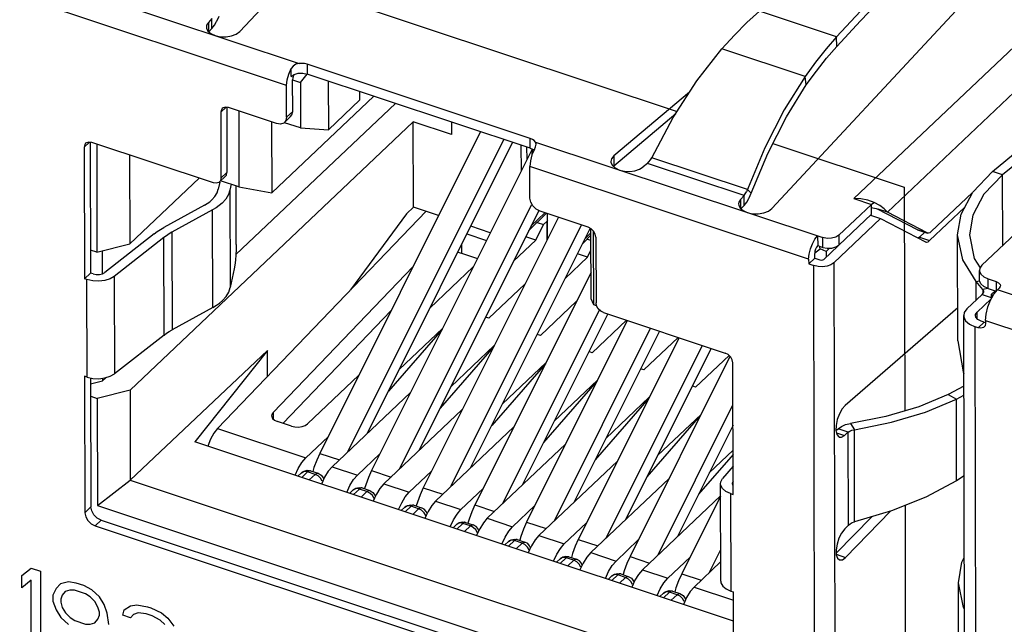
# Model space of a CAD drawing. Extents: x 0 to 1189, y 0 to 841.
# Tile 124 of 256: x 598.2 to 604.04, y 289.17 to 292.76. Entities that reach past the tile are written whole.
import ezdxf

# ---------------------------------------------------------------- set-up
doc = ezdxf.new("R2010")
doc.units = 0
doc.header["$LTSCALE"] = 65.395
doc.layers.get('0').update_dxf_attribs({"linetype": 'CONTINUOUS'})

msp = doc.modelspace()

# ---------------------------------------------------------------- linework, layer by layer
at = {"color": 7, "linetype": 'Continuous'}
for p, q in [((603.1489, 291.6978), (607.8367, 296.1405)), ((607.8857, 295.9169), (603.3482, 291.6165)), ((607.0838, 294.3091), (603.91, 291.3012)), ((599.5039, 292.6891), (600.5983, 293.8651)), ((598.1506, 293.067), (599.8559, 292.4996)), ((599.7821, 292.3687), (598.1272, 292.9193)), ((599.3384, 292.7657), (599.3179, 292.7436)), ((599.3385, 292.7078), (599.3384, 292.7657)), ((599.3689, 292.7518), (599.3816, 292.7796)), ((603.0471, 292.6582), (602.59, 292.8103)), ((602.6631, 291.638), (603.7576, 292.814)), ((599.3179, 292.7436), (599.318, 292.6895)), ((599.3385, 292.7078), (599.3199, 292.6878)), ((599.367, 292.7485), (599.3689, 292.7518)), ((603.0475, 292.6007), (603.0471, 292.6582)), ((602.8599, 292.422), (602.3664, 292.5862)), ((599.7945, 292.4365), (599.8087, 292.4694)), ((599.8088, 292.4231), (599.8087, 292.4694)), ((601.2285, 292.0544), (599.9046, 292.4949)), ((599.9046, 292.4949), (599.9048, 292.437)), ((599.8088, 292.4231), (599.8273, 292.4346)), ((599.8192, 292.4151), (599.8178, 292.4026)), ((599.8647, 292.3863), (599.9052, 292.4367)), ((601.2286, 291.9965), (599.9048, 292.437)), ((602.8672, 292.3721), (602.8599, 292.422)), ((599.7825, 292.1806), (599.7821, 292.3687)), ((599.8176, 292.402), (599.8647, 292.3863)), ((599.8182, 292.2145), (599.8178, 292.4026)), ((599.8647, 292.3863), (599.8653, 292.1167)), ((600.0294, 292.3955), (600.03, 292.106)), ((600.2995, 292.3056), (599.6941, 291.7319)), ((600.2178, 292.2839), (600.2177, 292.3329)), ((602.1746, 292.3294), (601.7244, 291.9503)), ((599.4234, 292.2397), (599.3915, 292.2095)), ((599.4047, 292.2358), (599.4006, 292.2326)), ((599.4273, 292.2378), (599.4282, 291.8526)), ((599.7224, 292.1428), (599.4366, 292.2379)), ((600.4286, 292.2627), (599.4806, 291.3643)), ((600.03, 292.106), (600.2178, 292.2839)), ((599.3915, 292.2095), (599.3924, 291.8188)), ((599.4982, 292.2178), (599.4992, 291.7676)), ((599.8062, 292.1837), (599.7704, 292.1498)), ((599.7825, 292.1806), (599.8182, 292.2145)), ((601.7245, 291.8924), (602.0928, 292.2025)), ((601.9495, 291.9401), (602.0776, 292.1789)), ((598.8533, 290.5598), (600.5341, 292.1527)), ((599.6932, 292.1525), (599.6941, 291.7319)), ((599.8653, 292.1167), (599.7693, 292.1462)), ((600.7612, 292.0771), (600.5341, 292.1527)), ((600.5352, 291.6462), (600.5341, 292.1527)), ((600.7611, 292.1521), (600.7612, 292.0771)), ((603.972, 291.8576), (604.2934, 292.123)), ((599.8653, 292.1167), (600.03, 292.106)), ((600.9333, 292.0948), (599.9794, 290.1837)), ((604.3536, 292.103), (604.0321, 291.8376)), ((598.6121, 292.0324), (598.5802, 292.0022)), ((598.5802, 292.0022), (598.5819, 291.2208)), ((598.5934, 292.0285), (598.5893, 292.0253)), ((598.616, 292.0306), (598.6177, 291.2547)), ((599.3474, 291.7904), (598.6252, 292.0306)), ((598.6553, 292.0206), (598.6567, 291.3783)), ((600.1451, 290.1923), (601.0717, 292.0487)), ((601.1236, 292.0315), (600.26, 290.3012)), ((601.1733, 292.0149), (601.1736, 291.8593)), ((601.2093, 291.9307), (601.2091, 292.003)), ((601.2286, 291.9965), (601.2285, 292.0544)), ((601.2529, 291.9889), (601.2602, 292.0054)), ((601.2594, 292.0327), (602.9647, 291.4653)), ((601.2627, 292.0196), (601.2594, 292.0327)), ((601.2602, 292.0054), (601.2627, 292.0196)), ((598.8503, 291.9557), (598.8514, 291.428)), ((601.2394, 291.9911), (600.2863, 290.0816)), ((601.2401, 291.9916), (601.238, 291.9531)), ((601.7244, 291.9503), (601.7245, 291.8924)), ((602.8811, 291.3377), (601.2263, 291.8882)), ((601.2267, 291.7001), (601.2263, 291.8882)), ((601.7215, 291.8887), (601.7245, 291.8924)), ((601.9235, 291.9056), (601.8989, 291.8849)), ((602.4976, 291.7146), (601.9235, 291.9056)), ((602.5177, 291.751), (601.9495, 291.9401)), ((599.4191, 291.8296), (599.3834, 291.7957)), ((599.3924, 291.8188), (599.4282, 291.8526)), ((604.0321, 291.8376), (603.972, 291.8576)), ((604.033, 291.4178), (604.0321, 291.8376)), ((598.8514, 291.428), (599.2632, 291.8183)), ((599.3857, 291.7952), (599.3767, 291.7521)), ((599.4992, 291.7676), (599.3904, 291.8023)), ((599.4534, 291.7822), (599.4462, 291.7476)), ((599.4828, 291.4253), (599.4821, 291.773)), ((599.4992, 291.7676), (599.6941, 291.7319)), ((599.4462, 291.7476), (599.4474, 291.1687)), ((602.4976, 291.7146), (602.4771, 291.6926)), ((602.4978, 291.6567), (602.4976, 291.7146)), ((602.5408, 291.7286), (602.5177, 291.751)), ((602.5282, 291.7007), (602.5408, 291.7286)), ((603.8538, 291.7332), (603.6087, 291.5009)), ((599.2941, 291.6576), (599.0526, 291.5249)), ((600.452, 290.0902), (601.236, 291.6609)), ((601.2314, 291.6763), (601.2267, 291.7001)), ((601.2444, 291.6533), (601.2314, 291.6763)), ((601.2638, 291.6344), (601.2444, 291.6533)), ((602.4771, 291.6926), (602.4772, 291.6384)), ((602.4978, 291.6567), (602.4792, 291.6367)), ((602.5263, 291.6974), (602.5282, 291.7007)), ((603.2542, 291.6627), (603.0606, 291.4792)), ((603.1917, 291.6961), (603.1489, 291.6978)), ((603.1489, 291.6978), (603.2542, 291.6627)), ((603.2326, 291.6879), (603.1917, 291.6961)), ((603.2698, 291.6745), (603.2326, 291.6879)), ((603.2537, 291.6635), (603.2698, 291.6745)), ((603.2544, 291.6048), (603.2542, 291.6627)), ((603.3037, 291.6562), (603.2698, 291.6745)), ((603.3302, 291.6361), (603.3037, 291.6562)), ((599.3429, 291.6295), (599.1015, 291.4968)), ((599.3442, 291.0507), (599.3429, 291.6295)), ((599.3725, 290.331), (600.6098, 291.6214)), ((600.494, 291.6073), (600.1624, 291.1548)), ((600.494, 291.6073), (600.5352, 291.6462)), ((600.6846, 291.5965), (600.5352, 291.6462)), ((601.2792, 291.6261), (600.5669, 290.1991)), ((601.3253, 291.6095), (601.2186, 291.5049)), ((601.2326, 291.5328), (601.3144, 291.6131)), ((601.287, 291.6222), (601.2638, 291.6344)), ((601.5728, 291.5271), (601.287, 291.6222)), ((601.3308, 291.4573), (601.3305, 291.6077)), ((603.2544, 291.6048), (603.0607, 291.4213)), ((603.2482, 291.5987), (603.3083, 291.5787)), ((603.2543, 291.6383), (603.2586, 291.6424)), ((603.2815, 291.6379), (603.2946, 291.6344)), ((603.288, 291.6365), (603.5244, 291.5131)), ((603.3482, 291.6165), (603.2946, 291.6344)), ((603.3482, 291.6165), (603.3302, 291.6361)), ((603.5846, 291.4931), (603.3482, 291.6165)), ((603.5984, 291.4476), (603.8075, 291.6458)), ((601.3952, 291.5862), (600.5932, 289.9795)), ((600.7599, 289.9902), (601.5336, 291.5402)), ((600.9915, 291.4944), (600.8749, 291.5332)), ((601.2614, 291.4506), (601.3069, 291.543)), ((601.27, 291.5553), (601.3069, 291.543)), ((601.3069, 291.543), (601.3265, 291.5616)), ((601.3306, 291.5669), (601.3265, 291.5616)), ((601.3265, 291.5616), (601.3268, 291.4492)), ((603.0312, 291.3161), (603.3083, 291.5787)), ((603.3083, 291.5787), (603.5743, 291.4399)), ((598.9969, 291.4884), (598.7025, 291.2578)), ((599.1015, 291.4968), (599.1028, 290.9179)), ((600.852, 291.4872), (600.9685, 291.4484)), ((601.5847, 291.5212), (600.8748, 290.0991)), ((601.5888, 291.4793), (601.5397, 291.4312)), ((601.5537, 291.4591), (601.5888, 291.4936)), ((601.5897, 291.1012), (601.5888, 291.5188)), ((601.6054, 291.0668), (601.6044, 291.5041)), ((602.9346, 291.4753), (602.9347, 291.4175)), ((603.0606, 291.4792), (603.0607, 291.4213)), ((603.5244, 291.5131), (603.5846, 291.4931)), ((603.5244, 291.5131), (603.5263, 291.5123)), ((603.5263, 291.5123), (603.5865, 291.4923)), ((603.5382, 291.4676), (603.57, 291.4978)), ((603.5865, 291.4923), (603.5846, 291.4931)), ((603.7669, 290.8531), (603.7656, 291.4821)), ((603.8356, 291.4822), (603.8645, 291.342)), ((598.6567, 291.3783), (598.8514, 291.428)), ((599.0538, 291.4655), (598.7594, 291.2349)), ((599.055, 290.8867), (599.0538, 291.4655)), ((600.8197, 291.4226), (600.8198, 291.3736)), ((601.2614, 291.4506), (601.1289, 291.325)), ((601.2614, 291.4506), (601.2015, 291.4705)), ((601.5659, 291.4568), (601.5889, 291.4492)), ((601.6181, 291.4687), (601.6189, 291.078)), ((602.9347, 291.4175), (602.9648, 291.4074)), ((602.9648, 291.4074), (602.9647, 291.4653)), ((603.5382, 291.4676), (603.5312, 291.4624)), ((603.5382, 291.4676), (603.5984, 291.4476)), ((603.5743, 291.4399), (603.5762, 291.4391)), ((598.6567, 291.3783), (598.6174, 291.3914)), ((598.6876, 291.3862), (598.6879, 291.2501)), ((600.8198, 291.3736), (600.9153, 291.3418)), ((601.5683, 291.3485), (601.5084, 291.3684)), ((601.5683, 291.3485), (601.589, 291.3906)), ((602.9169, 291.3426), (602.9169, 291.3716)), ((602.9173, 291.3758), (602.9485, 291.3992)), ((602.9485, 291.3992), (602.9453, 291.4139)), ((602.9846, 291.3827), (602.9485, 291.3992)), ((603.0553, 291.416), (602.971, 291.3361)), ((602.9846, 291.3827), (603.0058, 291.4028)), ((602.9846, 291.3827), (602.9846, 291.349)), ((601.5683, 291.3485), (601.4358, 291.2229)), ((602.8811, 291.3377), (602.8812, 291.3087)), ((602.9169, 291.3426), (602.8812, 291.3087)), ((602.8812, 291.3087), (602.9113, 291.2987)), ((602.9169, 291.3426), (602.947, 291.3326)), ((603.0312, 291.3161), (603.0467, 284.153)), ((603.8645, 291.342), (603.8991, 291.2858)), ((598.6177, 291.2547), (598.5819, 291.2208)), ((598.6331, 291.2495), (598.6177, 291.2547)), ((599.4707, 291.2798), (599.4474, 291.1687)), ((600.533, 291.2928), (599.7016, 290.4257)), ((600.8901, 291.2914), (600.6322, 291.0469)), ((601.5893, 291.2582), (600.9001, 289.8774)), ((602.9268, 284.1357), (602.9113, 291.2987)), ((603.8954, 291.2131), (603.8953, 291.2709)), ((598.5973, 291.2156), (598.5819, 291.2208)), ((598.5986, 290.6368), (598.5973, 291.2156)), ((598.7594, 291.2349), (598.7606, 290.6561)), ((601.197, 291.1893), (600.9825, 290.9859)), ((603.8752, 291.2046), (603.8962, 291.2094)), ((603.915, 291.1565), (603.8752, 291.2046)), ((603.8754, 291.0944), (603.8752, 291.2046)), ((603.9213, 291.2321), (603.9466, 291.2203)), ((603.9466, 291.2203), (603.9936, 291.2047)), ((603.9468, 291.1624), (603.9466, 291.2203)), ((603.9936, 291.2047), (603.9938, 291.1468)), ((603.821, 291.0428), (603.9104, 291.1275)), ((603.9104, 291.1275), (603.965, 291.1094)), ((603.9447, 291.1634), (603.915, 291.1565)), ((603.915, 291.1565), (603.915, 291.1329)), ((603.9468, 291.1624), (603.9938, 291.1468)), ((603.9874, 291.1489), (603.965, 291.1277)), ((603.9777, 291.1235), (603.965, 291.1277)), ((603.965, 291.1277), (603.9692, 291.1084)), ((603.965, 291.1277), (603.9651, 291.101)), ((603.9809, 291.1291), (604.003, 291.1558)), ((604.0119, 291.1643), (604.003, 291.1558)), ((605.7176, 290.5853), (604.003, 291.1558)), ((601.5039, 291.0872), (601.2894, 290.8838)), ((601.6035, 291.0709), (601.5897, 291.1012)), ((601.6223, 291.061), (601.6054, 291.0668)), ((601.6224, 291.0601), (601.6189, 291.078)), ((603.8812, 291.0228), (603.965, 291.1023)), ((599.3442, 291.0507), (599.1028, 290.9179)), ((599.7604, 290.3622), (600.4031, 291.0326)), ((601.0658, 289.8859), (601.6396, 291.0356)), ((601.6881, 291.0116), (601.1807, 289.9948)), ((601.6322, 291.0429), (601.6224, 291.0601)), ((601.6641, 291.0196), (602.3862, 290.7793)), ((603.7665, 291.0483), (603.0984, 290.4691)), ((603.8812, 290.9838), (603.8812, 291.0228)), ((600.9825, 290.9859), (600.9629, 290.9924)), ((601.8047, 290.9728), (601.207, 289.7753)), ((601.7997, 290.9745), (601.5963, 290.7817)), ((603.8163, 284.0796), (603.8013, 291.0025)), ((603.9225, 290.9633), (603.8867, 290.9294)), ((603.9225, 290.9633), (603.9056, 290.9689)), ((603.9225, 290.9633), (603.9318, 290.962)), ((603.9318, 290.9578), (603.9283, 290.9422)), ((603.9317, 290.9722), (605.6464, 290.4018)), ((603.9317, 290.9722), (603.9318, 290.9578)), ((600.7051, 290.9205), (600.3862, 290.554)), ((600.7077, 290.9258), (600.4497, 290.6813)), ((601.2894, 290.8838), (601.2698, 290.8903)), ((601.3726, 289.7838), (601.9431, 290.9267)), ((601.995, 290.9095), (601.4876, 289.8927)), ((603.8867, 290.9294), (603.8698, 290.935)), ((603.8848, 284.0121), (603.8698, 290.935)), ((603.9283, 290.9422), (603.9227, 290.9347)), ((599.055, 290.8867), (598.7606, 290.6561)), ((602.1116, 290.8707), (601.5139, 289.6732)), ((602.1066, 290.8724), (601.9031, 290.6796)), ((599.668, 290.7954), (598.8545, 290.0244)), ((599.668, 290.7954), (599.2369, 290.252)), ((599.6684, 290.6395), (599.668, 290.7954)), ((601.0119, 290.8184), (600.6931, 290.4519)), ((601.0146, 290.8237), (600.7566, 290.5792)), ((601.5963, 290.7817), (601.5767, 290.7882)), ((601.6795, 289.6817), (602.25, 290.8246)), ((602.3019, 290.8074), (601.7945, 289.7906)), ((601.3188, 290.7163), (601, 290.3498)), ((601.3215, 290.7216), (601.0635, 290.4771)), ((602.4142, 290.7599), (601.8208, 289.5711)), ((602.4084, 290.7655), (602.21, 290.5775)), ((602.4332, 289.9395), (602.4315, 290.7209)), ((601.9031, 290.6796), (601.8836, 290.6861)), ((598.5986, 290.6368), (598.5832, 290.642)), ((598.5832, 290.642), (598.5849, 289.8316)), ((598.619, 290.6322), (598.6207, 289.8655)), ((598.6191, 290.5964), (598.6893, 290.6143)), ((598.7094, 290.6334), (598.6893, 290.6143)), ((598.6893, 290.6299), (598.6893, 290.6143)), ((600.211, 290.6477), (599.9067, 290.3593)), ((601.6257, 290.6142), (601.3069, 290.2477)), ((601.6284, 290.6195), (601.3704, 290.375)), ((598.8533, 290.5598), (598.6586, 290.5101)), ((598.8533, 290.5598), (598.8545, 290.0244)), ((600.5179, 290.5456), (600.0527, 290.1047)), ((602.21, 290.5775), (602.1904, 290.584)), ((603.8022, 290.5824), (603.71, 290.5337)), ((598.6192, 290.5232), (598.6586, 290.5101)), ((598.6586, 290.5101), (598.66, 289.8734)), ((601.9326, 290.5121), (601.6138, 290.1456)), ((601.9353, 290.5174), (601.6773, 290.2729)), ((603.71, 290.5337), (603.7587, 290.5055)), ((603.7587, 290.5055), (603.8024, 290.5286)), ((603.7597, 290.0207), (603.7587, 290.5055)), ((599.7016, 290.4257), (599.7017, 290.3888)), ((600.8248, 290.4435), (600.3596, 290.0026)), ((601.9875, 289.5818), (602.432, 290.4723)), ((599.8108, 290.3454), (599.7274, 290.3732)), ((602.2395, 290.41), (601.9207, 290.0435)), ((602.2422, 290.4153), (601.9842, 290.1708)), ((599.3725, 290.331), (599.8962, 290.1568)), ((601.1317, 290.3414), (600.6665, 289.9005)), ((602.4323, 290.3515), (602.1024, 289.6907)), ((603.0427, 290.3189), (603.056, 290.3303)), ((603.0456, 290.3066), (603.0934, 290.2906)), ((603.1161, 290.3103), (603.056, 290.3303)), ((603.0942, 290.2908), (603.1161, 290.3112)), ((603.1173, 289.7569), (603.1161, 290.3112)), ((603.1295, 290.3616), (603.1529, 290.3245)), ((603.1541, 289.7777), (603.1529, 290.3245)), ((602.4348, 289.188), (599.2369, 290.252)), ((600.0286, 290.2822), (599.8962, 290.1568)), ((601.4386, 290.2393), (600.9734, 289.7984)), ((602.4326, 290.2028), (602.2911, 290.0687)), ((599.9794, 290.1837), (600.0953, 290.1451)), ((600.3355, 290.1801), (600.2031, 290.0546)), ((601.7455, 290.1372), (601.2803, 289.6963)), ((602.4326, 290.1771), (602.2276, 289.9414)), ((599.9072, 290.0742), (599.8719, 290.0407)), ((599.9524, 290.0591), (599.9072, 290.0742)), ((599.9239, 290.0806), (599.969, 290.0655)), ((600.0527, 290.1047), (600.2031, 290.0546)), ((600.2863, 290.0816), (600.4022, 290.043)), ((600.6423, 290.078), (600.51, 289.9525)), ((602.4328, 290.1071), (602.3699, 290.0336)), ((598.66, 289.8734), (598.8545, 290.0244)), ((598.8545, 290.0244), (602.4356, 288.8329)), ((599.8712, 290.0689), (599.8494, 290.0482)), ((599.9171, 290.0257), (599.9524, 290.0591)), ((599.9696, 290.0501), (599.9524, 290.0591)), ((599.9843, 290.0358), (599.9696, 290.0501)), ((599.9941, 290.0185), (599.9843, 290.0358)), ((599.9973, 290.0193), (599.9893, 290.0017)), ((600.008, 290.0429), (599.9973, 290.0193)), ((602.0524, 290.0351), (601.5872, 289.5942)), ((603.8034, 290.0494), (603.7597, 290.0207)), ((600.1781, 289.9667), (600.1563, 289.9461)), ((600.2141, 289.9721), (600.1788, 289.9386)), ((600.2593, 289.957), (600.2141, 289.9721)), ((600.224, 289.9236), (600.2593, 289.957)), ((600.2308, 289.9785), (600.2759, 289.9634)), ((600.2765, 289.948), (600.2593, 289.957)), ((600.3596, 290.0026), (600.51, 289.9525)), ((600.5932, 289.9795), (600.7091, 289.9409)), ((600.9492, 289.9759), (600.8169, 289.8504)), ((602.359, 289.4248), (602.3578, 290.0036)), ((600.2912, 289.9337), (600.2765, 289.948)), ((600.301, 289.9164), (600.2912, 289.9337)), ((600.3042, 289.9172), (600.2962, 289.8996)), ((600.3149, 289.9408), (600.3042, 289.9172)), ((600.6665, 289.9005), (600.8169, 289.8504)), ((602.3579, 289.9317), (601.8941, 289.4921)), ((602.358, 289.9303), (602.1277, 289.469)), ((602.4177, 289.9446), (602.4332, 289.9395)), ((602.4177, 289.9446), (602.419, 289.3658)), ((598.5849, 289.8316), (598.6207, 289.8655)), ((598.66, 289.8734), (602.436, 288.6171)), ((600.485, 289.8646), (600.4632, 289.844)), ((600.485, 289.8646), (600.5005, 289.8748)), ((600.521, 289.8699), (600.4857, 289.8365)), ((600.521, 289.8699), (600.5038, 289.8724)), ((600.5661, 289.8549), (600.521, 289.8699)), ((600.5309, 289.8215), (600.5661, 289.8549)), ((600.5377, 289.8764), (600.5828, 289.8613)), ((600.5834, 289.8459), (600.5661, 289.8549)), ((600.5981, 289.8316), (600.5834, 289.8459)), ((600.6163, 289.8266), (600.611, 289.839)), ((600.6218, 289.8386), (600.6111, 289.8151)), ((600.9001, 289.8774), (601.016, 289.8388)), ((601.2561, 289.8738), (601.1238, 289.7483)), ((603.1004, 289.5662), (603.367, 289.8405)), ((603.3732, 289.8423), (603.1541, 289.7777)), ((598.681, 289.7876), (598.6452, 289.7537)), ((598.681, 289.7876), (602.4119, 288.5463)), ((600.6079, 289.8143), (600.5981, 289.8316)), ((600.6111, 289.8151), (600.6031, 289.7975)), ((600.9734, 289.7984), (601.1238, 289.7483)), ((603.2555, 289.8076), (603.0449, 289.591)), ((598.6452, 289.7537), (602.3761, 288.5124)), ((600.7919, 289.7625), (600.7701, 289.7419)), ((600.8279, 289.7678), (600.7926, 289.7344)), ((600.873, 289.7528), (600.8279, 289.7678)), ((600.8378, 289.7194), (600.873, 289.7528)), ((600.8446, 289.7742), (600.8897, 289.7592)), ((600.8903, 289.7438), (600.873, 289.7528)), ((600.905, 289.7295), (600.8903, 289.7438)), ((600.9148, 289.7122), (600.905, 289.7295)), ((600.9287, 289.7365), (600.918, 289.713)), ((601.207, 289.7753), (601.3229, 289.7367)), ((601.563, 289.7716), (601.4307, 289.6462)), ((603.1173, 289.7569), (603.0954, 289.7358)), ((600.918, 289.713), (600.91, 289.6953)), ((601.0988, 289.6604), (601.1143, 289.6706)), ((601.1348, 289.6657), (601.0995, 289.6323)), ((601.1348, 289.6657), (601.1175, 289.6682)), ((601.1799, 289.6507), (601.1348, 289.6657)), ((601.1515, 289.6721), (601.1966, 289.6571)), ((601.2803, 289.6963), (601.4307, 289.6462)), ((601.5139, 289.6732), (601.6298, 289.6346)), ((601.8699, 289.6695), (601.7376, 289.5441)), ((601.0988, 289.6604), (601.077, 289.6398)), ((601.1447, 289.6173), (601.1799, 289.6507)), ((601.1972, 289.6417), (601.1799, 289.6507)), ((601.2119, 289.6274), (601.1972, 289.6417)), ((601.2217, 289.61), (601.2119, 289.6274)), ((601.2248, 289.6109), (601.2169, 289.5932)), ((601.2356, 289.6344), (601.2248, 289.6109)), ((602.2933, 289.4775), (602.3586, 289.6084)), ((601.4057, 289.5583), (601.3839, 289.5377)), ((601.4417, 289.5636), (601.4064, 289.5302)), ((601.4396, 289.5727), (601.4584, 289.57)), ((601.4868, 289.5486), (601.4417, 289.5636)), ((601.4515, 289.5152), (601.4868, 289.5486)), ((601.4584, 289.57), (601.5035, 289.555)), ((601.5041, 289.5396), (601.4868, 289.5486)), ((601.5872, 289.5942), (601.7376, 289.5441)), ((601.8208, 289.5711), (601.9367, 289.5325)), ((602.1768, 289.5674), (602.0445, 289.442)), ((603.0451, 289.5845), (603.1004, 289.5662)), ((603.0524, 289.5608), (603.0644, 289.5507)), ((601.5188, 289.5253), (601.5041, 289.5396)), ((601.5286, 289.5079), (601.5188, 289.5253)), ((601.5317, 289.5088), (601.5238, 289.4911)), ((601.5425, 289.5323), (601.5317, 289.5088)), ((601.8941, 289.4921), (602.0445, 289.442)), ((602.3588, 289.5396), (602.2009, 289.39)), ((601.7126, 289.4562), (601.6908, 289.4356)), ((601.7126, 289.4562), (601.7281, 289.4664)), ((601.7486, 289.4615), (601.7133, 289.4281)), ((601.7486, 289.4615), (601.7313, 289.464)), ((601.7937, 289.4465), (601.7486, 289.4615)), ((601.7584, 289.4131), (601.7937, 289.4465)), ((601.7653, 289.4679), (601.8104, 289.4529)), ((601.811, 289.4375), (601.7937, 289.4465)), ((601.8104, 289.4529), (601.8295, 289.4416)), ((601.8257, 289.4232), (601.811, 289.4375)), ((601.8493, 289.4302), (601.8386, 289.4067)), ((602.1277, 289.469), (602.2436, 289.4304)), ((601.8355, 289.4058), (601.8257, 289.4232)), ((601.8386, 289.4067), (601.8307, 289.389)), ((602.2009, 289.39), (602.4345, 289.3122)), ((603.7714, 288.7867), (603.77, 289.4157)), ((602.0195, 289.3541), (601.9977, 289.3335)), ((602.0555, 289.3594), (602.0202, 289.326)), ((602.1006, 289.3444), (602.0555, 289.3594)), ((602.0653, 289.311), (602.1006, 289.3444)), ((602.0722, 289.3658), (602.1173, 289.3508)), ((602.1179, 289.3354), (602.1006, 289.3444)), ((602.1326, 289.3211), (602.1179, 289.3354)), ((602.1424, 289.3037), (602.1326, 289.3211)), ((602.1562, 289.3281), (602.1455, 289.3046)), ((602.419, 289.3658), (602.4344, 289.3606)), ((602.4362, 288.5503), (602.4344, 289.3606)), ((602.1455, 289.3046), (602.1376, 289.2869))]:
    msp.add_line(p, q, dxfattribs=at)
at = {"color": 4, "linetype": 'Continuous'}
for p, q in [((599.5102, 293.0762), (602.1004, 292.2144)), ((602.6694, 292.0251), (603.449, 291.7657)), ((603.449, 291.7657), (603.4519, 290.4365)), ((603.4531, 289.8743), (603.456, 288.5264)), ((598.2106, 289.4575), (598.2658, 289.5025)), ((598.2658, 289.5025), (598.3211, 289.4841)), ((598.2108, 289.3851), (598.2106, 289.4575)), ((598.2659, 289.4301), (598.2108, 289.3851)), ((598.2667, 289.0771), (598.2659, 289.4301)), ((598.3211, 289.4841), (598.322, 289.0587)), ((598.4134, 289.381), (598.395, 289.3419)), ((598.4409, 289.408), (598.4134, 289.381)), ((598.487, 289.4199), (598.4409, 289.408)), ((598.4963, 289.3715), (598.4687, 289.3626)), ((598.533, 289.4136), (598.487, 289.4199)), ((598.5239, 289.3714), (598.4963, 289.3715)), ((598.5884, 289.3499), (598.5239, 289.3714)), ((598.5791, 289.3983), (598.533, 289.4136)), ((598.6252, 289.3739), (598.5791, 289.3983)), ((598.6713, 289.3314), (598.6252, 289.3739)), ((598.395, 289.3419), (598.3951, 289.3057)), ((598.4503, 289.3416), (598.4411, 289.3175)), ((598.4411, 289.3175), (598.4412, 289.2994)), ((598.4687, 289.3626), (598.4503, 289.3416)), ((598.6161, 289.3317), (598.5884, 289.3499)), ((598.6437, 289.3044), (598.6161, 289.3317)), ((598.699, 289.286), (598.6713, 289.3314)), ((598.3951, 289.3057), (598.4137, 289.2543)), ((598.4137, 289.2543), (598.4414, 289.2089)), ((598.4412, 289.2994), (598.4505, 289.2692)), ((598.4505, 289.2692), (598.4689, 289.2359)), ((598.6622, 289.2711), (598.6437, 289.3044)), ((598.6715, 289.2409), (598.6622, 289.2711)), ((598.7176, 289.2346), (598.699, 289.286)), ((598.8097, 289.2221), (598.8188, 289.2552)), ((598.8188, 289.2552), (598.8556, 289.2791)), ((598.8556, 289.2791), (598.8924, 289.285)), ((598.8924, 289.285), (598.9569, 289.2726)), ((598.9569, 289.2726), (598.9753, 289.2664)), ((598.9753, 289.2664), (599.0398, 289.2359)), ((598.4414, 289.2089), (598.4875, 289.1664)), ((598.4689, 289.2359), (598.4966, 289.2086)), ((598.4966, 289.2086), (598.5243, 289.1904)), ((598.644, 289.1777), (598.6624, 289.1987)), ((598.6624, 289.1987), (598.6715, 289.2228)), ((598.6715, 289.2228), (598.6715, 289.2409)), ((598.7269, 289.1682), (598.7176, 289.2346)), ((598.8557, 289.2067), (598.8097, 289.2221)), ((598.8741, 289.2277), (598.8557, 289.2067)), ((598.9017, 289.2367), (598.8741, 289.2277)), ((598.9478, 289.2304), (598.9017, 289.2367)), ((598.9846, 289.2181), (598.9478, 289.2304)), ((599.0307, 289.1937), (598.9846, 289.2181)), ((599.0398, 289.2359), (599.0767, 289.2056)), ((599.0767, 289.2056), (599.1137, 289.1571)), ((598.5243, 289.1904), (598.5888, 289.1689)), ((598.5888, 289.1689), (598.6164, 289.1688)), ((598.6164, 289.1688), (598.644, 289.1777)), ((599.0584, 289.1664), (599.0307, 289.1937))]:
    msp.add_line(p, q, dxfattribs=at)
at = {"color": 7, "linetype": 'Continuous'}
for points in [[(603.472, 293.1055), (603.3304, 292.9601), (603.1888, 292.811), (603.0471, 292.6582)], [(603.0475, 292.6007), (603.1887, 292.753), (603.3299, 292.9016)], [(602.3664, 292.5862), (602.4404, 292.6675), (602.5151, 292.7423), (602.59, 292.8103)], [(599.3179, 292.7436), (599.3076, 292.7267), (599.3059, 292.7161)], [(599.3059, 292.7161), (599.3067, 292.7089), (599.3153, 292.6918)], [(599.3385, 292.7078), (599.3541, 292.727), (599.367, 292.7485)], [(599.3153, 292.6918), (599.3327, 292.6769), (599.3572, 292.6655)], [(599.3572, 292.6655), (599.389, 292.6586), (599.4228, 292.6577), (599.4554, 292.663), (599.4834, 292.6738), (599.5039, 292.6891)], [(603.0471, 292.6582), (602.9843, 292.5862), (602.9218, 292.5074), (602.8599, 292.422)], [(602.0776, 292.1789), (602.2177, 292.3963), (602.3664, 292.5862)], [(602.8672, 292.3721), (602.9268, 292.4547), (602.987, 292.531), (603.0476, 292.6007)], [(599.8559, 292.4996), (599.8363, 292.4948), (599.8203, 292.4845), (599.8087, 292.4694)], [(599.9046, 292.4949), (599.8892, 292.4987), (599.8727, 292.5003), (599.8559, 292.4996)], [(599.7821, 292.3687), (599.7852, 292.4015), (599.7945, 292.4365)], [(599.8258, 292.4337), (599.823, 292.4281), (599.8192, 292.4151)], [(599.8273, 292.4346), (599.8517, 292.4412), (599.8788, 292.4421), (599.9048, 292.437)], [(602.8599, 292.422), (602.7361, 292.2238), (602.6209, 291.9981), (602.5117, 291.7367)], [(602.5408, 291.7286), (602.6392, 291.9656), (602.7491, 292.182), (602.8672, 292.3721)], [(599.4366, 292.2379), (599.4192, 292.2403), (599.4047, 292.2358)], [(599.4006, 292.2326), (599.395, 292.225), (599.3915, 292.2095)], [(599.7825, 292.1806), (599.7779, 292.1599), (599.7704, 292.1498)], [(599.8062, 292.1837), (599.8136, 292.1937), (599.8182, 292.2145)], [(599.7704, 292.1498), (599.7649, 292.1456), (599.7456, 292.1395), (599.7224, 292.1428)], [(598.5893, 292.0253), (598.5837, 292.0178), (598.5802, 292.0022)], [(598.6252, 292.0306), (598.6078, 292.033), (598.5934, 292.0285)], [(601.2594, 292.0327), (601.2523, 292.0413), (601.2418, 292.0486), (601.2285, 292.0544)], [(601.2529, 291.9889), (601.2387, 291.956), (601.2295, 291.921), (601.2263, 291.8882)], [(601.2286, 291.9965), (601.242, 291.9908), (601.251, 291.9844)], [(601.7244, 291.9503), (601.7103, 291.9329), (601.7067, 291.9174)], [(601.7067, 291.9174), (601.7068, 291.9139), (601.7143, 291.8953)], [(601.7143, 291.8953), (601.7319, 291.8791), (601.758, 291.8668)], [(601.758, 291.8668), (601.7875, 291.8601), (601.8191, 291.8587), (601.85, 291.8627), (601.8774, 291.8717), (601.8989, 291.8849)], [(601.9235, 291.9056), (601.9328, 291.9147), (601.9416, 291.9264), (601.9495, 291.9401)], [(599.4191, 291.8295), (599.4247, 291.8371), (599.4282, 291.8526)], [(603.7656, 291.4821), (603.7858, 291.6049), (603.8553, 291.736), (603.972, 291.8576)], [(604.0321, 291.8376), (603.9211, 291.7226), (603.8549, 291.5985), (603.8356, 291.4822)], [(599.3833, 291.7957), (599.3792, 291.7925), (599.3648, 291.7879), (599.3474, 291.7904)], [(599.3924, 291.8188), (599.3889, 291.8032), (599.3833, 291.7957)], [(599.3393, 291.69), (599.3569, 291.7096), (599.3694, 291.7305), (599.3767, 291.7521)], [(599.4462, 291.7476), (599.4371, 291.7206), (599.4214, 291.6945), (599.3995, 291.67)], [(602.4976, 291.7146), (602.5049, 291.7244), (602.5117, 291.7367)], [(599.2941, 291.6576), (599.3108, 291.6677), (599.3259, 291.6785), (599.3393, 291.69)], [(599.3995, 291.67), (599.3827, 291.6556), (599.3638, 291.6421), (599.3429, 291.6295)], [(602.4771, 291.6926), (602.4668, 291.6756), (602.4651, 291.665)], [(602.4651, 291.665), (602.4659, 291.6578), (602.4746, 291.6407)], [(602.4978, 291.6567), (602.5133, 291.6759), (602.5263, 291.6974)], [(602.4746, 291.6407), (602.4919, 291.6258), (602.5165, 291.6144)], [(602.5165, 291.6144), (602.5482, 291.6075), (602.5821, 291.6066), (602.6146, 291.6119), (602.6426, 291.6227), (602.6631, 291.638)], [(603.2543, 291.6432), (603.2723, 291.6399), (603.2815, 291.6379)], [(598.9969, 291.4884), (599.0142, 291.5012), (599.0328, 291.5133), (599.0526, 291.5249)], [(599.1015, 291.4968), (599.0845, 291.4869), (599.0686, 291.4764), (599.0538, 291.4655)], [(601.6181, 291.4687), (601.6145, 291.4866), (601.6048, 291.5038), (601.5902, 291.518), (601.5728, 291.5271)], [(602.8811, 291.3377), (602.8837, 291.3671), (602.8913, 291.3985), (602.9031, 291.4288), (602.918, 291.4553), (602.9346, 291.4753)], [(603.0606, 291.4792), (603.0422, 291.4677), (603.0177, 291.4611), (602.9906, 291.4602), (602.9647, 291.4653)], [(603.6087, 291.5009), (603.6, 291.4943), (603.5918, 291.4917), (603.5865, 291.4923)], [(603.8752, 291.2046), (603.7959, 291.334), (603.7656, 291.4821)], [(599.4828, 291.4253), (599.4823, 291.3955), (599.4806, 291.363), (599.4779, 291.3309), (599.4745, 291.3023), (599.4707, 291.2798)], [(602.9347, 291.4175), (602.9278, 291.4087), (602.9221, 291.397), (602.9182, 291.384), (602.9169, 291.3716)], [(603.0178, 291.4032), (603.0423, 291.4098), (603.0607, 291.4213)], [(603.5762, 291.4391), (603.5815, 291.4385), (603.5897, 291.4411), (603.5984, 291.4476)], [(600.7975, 291.3782), (600.7994, 291.3781), (600.8198, 291.3736)], [(602.9648, 291.4074), (602.9908, 291.4023), (603.0178, 291.4032)], [(603.0312, 291.3161), (603.0136, 291.3042), (602.9905, 291.2959), (602.9641, 291.2921), (602.9368, 291.2931), (602.9113, 291.2987)], [(602.947, 291.3326), (602.9558, 291.3312), (602.9645, 291.3325), (602.971, 291.3361)], [(603.91, 291.3012), (603.8978, 291.284), (603.8953, 291.2709)], [(598.6331, 291.2495), (598.6514, 291.2458), (598.6706, 291.2461), (598.6884, 291.2502), (598.7025, 291.2578)], [(603.8953, 291.2709), (603.8957, 291.2655), (603.9038, 291.2477), (603.9213, 291.2321)], [(598.7594, 291.2349), (598.734, 291.2202), (598.7023, 291.2104), (598.667, 291.2062), (598.631, 291.208), (598.5973, 291.2156)], [(603.9468, 291.1624), (603.9214, 291.1743), (603.9039, 291.1898), (603.8958, 291.2077), (603.8954, 291.213)], [(603.9936, 291.2047), (604.009, 291.1969), (604.0177, 291.1866), (604.0193, 291.1794)], [(599.4007, 291.0911), (599.4227, 291.1157), (599.4384, 291.1417), (599.4474, 291.1687)], [(603.9104, 291.1275), (603.9184, 291.1368), (603.9202, 291.1442)], [(603.9202, 291.1442), (603.92, 291.1468), (603.915, 291.1565)], [(603.9317, 290.9722), (603.9352, 291.0115), (603.9453, 291.0533), (603.961, 291.0938), (603.9809, 291.1291)], [(604.0193, 291.1794), (604.0188, 291.1752), (604.0119, 291.1643)], [(599.3442, 291.0507), (599.3651, 291.0632), (599.384, 291.0767), (599.4007, 291.0911)], [(601.6641, 291.0196), (601.6467, 291.0287), (601.6322, 291.0429)], [(603.821, 291.0428), (603.8047, 291.0198), (603.8014, 291.0024)], [(603.8713, 291.0026), (603.872, 291.0082), (603.8812, 291.0228)], [(603.8014, 291.0024), (603.8019, 290.9953), (603.8127, 290.9715), (603.836, 290.9507), (603.8698, 290.935)], [(603.9056, 290.9689), (603.8851, 290.9792), (603.8735, 290.993), (603.8713, 291.0026)], [(599.055, 290.8867), (599.0698, 290.8976), (599.0858, 290.908), (599.1028, 290.9179)], [(603.9227, 290.9347), (603.9186, 290.9315), (603.9041, 290.9269), (603.8867, 290.9294)], [(603.7669, 290.8531), (603.7974, 290.6688), (603.8021, 290.6591)], [(602.4315, 290.7209), (602.4279, 290.7388), (602.4182, 290.756), (602.4036, 290.7702), (602.3862, 290.7793)], [(598.5986, 290.6368), (598.6322, 290.6291), (598.6682, 290.6274), (598.7036, 290.6316), (598.7353, 290.6414), (598.7606, 290.6561)], [(603.71, 290.5337), (603.5343, 290.461), (603.3395, 290.4032), (603.1295, 290.3616)], [(603.1529, 290.3245), (603.372, 290.3684), (603.5753, 290.4291), (603.7587, 290.5055)], [(599.7016, 290.4257), (599.6944, 290.4143), (599.6932, 290.4069)], [(603.0984, 290.4691), (603.0799, 290.4477), (603.0633, 290.4183), (603.0509, 290.3846), (603.0436, 290.35), (603.0427, 290.319)], [(599.6932, 290.4069), (599.6937, 290.4024), (599.6994, 290.3908), (599.7109, 290.3808), (599.7274, 290.3732)], [(599.3725, 290.331), (599.3509, 290.3035), (599.3309, 290.2682), (599.3138, 290.2273), (599.3135, 290.2265)], [(599.8108, 290.3454), (599.8312, 290.3409), (599.853, 290.3402), (599.8742, 290.3432), (599.8926, 290.3498), (599.9067, 290.3593)], [(603.0427, 290.319), (603.0482, 290.2953), (603.0593, 290.2818), (603.0627, 290.2803)], [(603.056, 290.3303), (603.0756, 290.3439), (603.1005, 290.3545), (603.1295, 290.3616)], [(603.1161, 290.3103), (603.1259, 290.3166), (603.1384, 290.3214), (603.1529, 290.3245)], [(603.0627, 290.2803), (603.0751, 290.2801), (603.0942, 290.2908)], [(599.8328, 290.0537), (599.8515, 290.0949), (599.873, 290.1298), (599.8962, 290.1568)], [(599.9794, 290.1837), (599.9607, 290.1425), (599.9447, 290.0991), (599.9381, 290.0764)], [(599.8712, 290.0689), (599.8867, 290.079), (599.9051, 290.0832), (599.9239, 290.0806)], [(599.9072, 290.0742), (599.89, 290.0766), (599.8753, 290.0721), (599.8712, 290.0689)], [(599.9239, 290.0806), (599.9175, 290.0806), (599.9072, 290.0742)], [(600.0527, 290.1047), (600.0295, 290.0778), (600.008, 290.0429)], [(600.2863, 290.0816), (600.2676, 290.0404), (600.2516, 289.997), (600.245, 289.9743)], [(599.9524, 290.0591), (599.9626, 290.0656), (599.969, 290.0655)], [(599.969, 290.0655), (599.9881, 290.0542), (600.0007, 290.0365), (600.002, 290.0299)], [(600.1397, 289.9516), (600.1584, 289.9928), (600.1799, 290.0277), (600.2031, 290.0546)], [(602.3578, 290.0036), (602.3592, 290.0141), (602.3699, 290.0336)], [(602.433, 290.0166), (602.4279, 290.006), (602.4278, 290.0038)], [(603.7597, 290.0207), (603.5764, 289.9238), (603.3732, 289.8423)], [(600.1781, 289.9667), (600.1936, 289.9769), (600.212, 289.9811), (600.2308, 289.9785)], [(600.2141, 289.9721), (600.1969, 289.9745), (600.1822, 289.97), (600.1781, 289.9667)], [(600.2308, 289.9785), (600.2244, 289.9785), (600.2141, 289.9721)], [(600.2593, 289.957), (600.2695, 289.9635), (600.2759, 289.9634)], [(600.2759, 289.9634), (600.295, 289.9521), (600.3076, 289.9343), (600.3089, 289.9278)], [(600.3596, 290.0026), (600.3364, 289.9756), (600.3149, 289.9408)], [(600.5932, 289.9795), (600.5745, 289.9383), (600.5585, 289.8949), (600.5519, 289.8722)], [(602.4177, 289.9446), (602.3896, 289.9575), (602.3695, 289.9744), (602.3591, 289.9938), (602.3578, 290.0036)], [(602.4278, 290.0038), (602.43, 289.9953), (602.433, 289.992)], [(600.4466, 289.8495), (600.4653, 289.8907), (600.4868, 289.9256), (600.51, 289.9525)], [(600.6665, 289.9005), (600.6433, 289.8735), (600.6218, 289.8386)], [(598.681, 289.7876), (598.6578, 289.7998), (598.6384, 289.8187), (598.6254, 289.8416), (598.6207, 289.8655)], [(600.5038, 289.8724), (600.4891, 289.8679), (600.485, 289.8646)], [(600.5005, 289.8748), (600.5189, 289.879), (600.5377, 289.8764)], [(600.5377, 289.8764), (600.5313, 289.8764), (600.521, 289.8699)], [(600.5661, 289.8549), (600.5764, 289.8614), (600.5828, 289.8613)], [(600.611, 289.839), (600.5997, 289.8519), (600.5828, 289.8613)], [(600.7535, 289.7474), (600.7722, 289.7886), (600.7937, 289.8235), (600.8169, 289.8504)], [(600.9001, 289.8774), (600.8814, 289.8362), (600.8654, 289.7928), (600.8588, 289.7701)], [(598.5849, 289.8316), (598.5896, 289.8077), (598.6026, 289.7848), (598.622, 289.7659), (598.6452, 289.7537)], [(600.9734, 289.7984), (600.9502, 289.7714), (600.9287, 289.7365)], [(600.7919, 289.7625), (600.8074, 289.7727), (600.8258, 289.7769), (600.8446, 289.7742)], [(600.8279, 289.7678), (600.8106, 289.7703), (600.796, 289.7657), (600.7919, 289.7625)], [(600.8446, 289.7742), (600.8382, 289.7743), (600.8279, 289.7678)], [(600.873, 289.7528), (600.8833, 289.7592), (600.8897, 289.7592)], [(600.9232, 289.7245), (600.9179, 289.7369), (600.9066, 289.7498), (600.8897, 289.7592)], [(601.0604, 289.6453), (601.0791, 289.6865), (601.1006, 289.7214), (601.1238, 289.7483)], [(601.207, 289.7753), (601.1883, 289.7341), (601.1723, 289.6907), (601.1657, 289.668)], [(603.0954, 289.7358), (603.0764, 289.7105), (603.0608, 289.6793), (603.0498, 289.645), (603.0443, 289.6111)], [(603.1173, 289.7579), (603.1271, 289.7661), (603.1396, 289.7728), (603.1541, 289.7777)], [(601.1175, 289.6682), (601.1029, 289.6636), (601.0988, 289.6604)], [(601.1143, 289.6706), (601.1327, 289.6748), (601.1515, 289.6721)], [(601.1515, 289.6721), (601.1451, 289.6722), (601.1348, 289.6657)], [(601.2803, 289.6963), (601.2571, 289.6693), (601.2356, 289.6344)], [(601.5139, 289.6732), (601.4952, 289.6319), (601.4792, 289.5885), (601.4726, 289.5659)], [(601.1799, 289.6507), (601.1902, 289.6571), (601.1966, 289.6571)], [(601.2301, 289.6224), (601.2248, 289.6348), (601.2135, 289.6477), (601.1966, 289.6571)], [(601.3673, 289.5432), (601.386, 289.5844), (601.4075, 289.6193), (601.4307, 289.6462)], [(603.0443, 289.6111), (603.0452, 289.5818), (603.0524, 289.5608)], [(601.4057, 289.5583), (601.4212, 289.5685), (601.4396, 289.5727)], [(601.4417, 289.5636), (601.4244, 289.5661), (601.4098, 289.5615), (601.4057, 289.5583)], [(601.4584, 289.57), (601.452, 289.5701), (601.4417, 289.5636)], [(601.4868, 289.5486), (601.4971, 289.555), (601.5035, 289.555)], [(601.537, 289.5203), (601.5317, 289.5327), (601.5204, 289.5456), (601.5035, 289.555)], [(601.5872, 289.5942), (601.564, 289.5672), (601.5425, 289.5323)], [(601.8208, 289.5711), (601.8021, 289.5298), (601.7861, 289.4864), (601.7795, 289.4638)], [(603.0644, 289.5507), (603.0817, 289.5523), (603.1004, 289.5662)], [(603.77, 289.4157), (603.7903, 289.5384), (603.8044, 289.5651)], [(601.6742, 289.4411), (601.6929, 289.4823), (601.7144, 289.5172), (601.7376, 289.5441)], [(601.8941, 289.4921), (601.8709, 289.4651), (601.8493, 289.4302)], [(601.7313, 289.464), (601.7167, 289.4594), (601.7126, 289.4562)], [(601.7281, 289.4664), (601.7465, 289.4706), (601.7653, 289.4679)], [(601.7653, 289.4679), (601.7589, 289.4679), (601.7486, 289.4615)], [(601.7937, 289.4465), (601.804, 289.4529), (601.8104, 289.4529)], [(601.8295, 289.4416), (601.8421, 289.4238), (601.8434, 289.4172)], [(601.9811, 289.339), (601.9998, 289.3802), (602.0213, 289.4151), (602.0445, 289.442)], [(602.1277, 289.469), (602.109, 289.4277), (602.093, 289.3843), (602.0864, 289.3617)], [(602.2009, 289.39), (602.1778, 289.363), (602.1562, 289.3281)], [(602.3591, 289.4248), (602.3603, 289.4149), (602.3708, 289.3955), (602.3908, 289.3786), (602.419, 289.3658)], [(603.8051, 289.2599), (603.8004, 289.2675), (603.77, 289.4157)], [(602.0195, 289.3541), (602.0349, 289.3643), (602.0534, 289.3685), (602.0722, 289.3658)], [(602.0555, 289.3594), (602.0382, 289.3619), (602.0236, 289.3573), (602.0195, 289.3541)], [(602.0722, 289.3658), (602.0658, 289.3658), (602.0555, 289.3594)], [(602.1006, 289.3444), (602.1109, 289.3508), (602.1173, 289.3508)], [(602.1173, 289.3508), (602.1364, 289.3395), (602.149, 289.3217), (602.1503, 289.3151)]]:
    msp.add_lwpolyline(points, dxfattribs=at)

doc.saveas('drawing.dxf')
